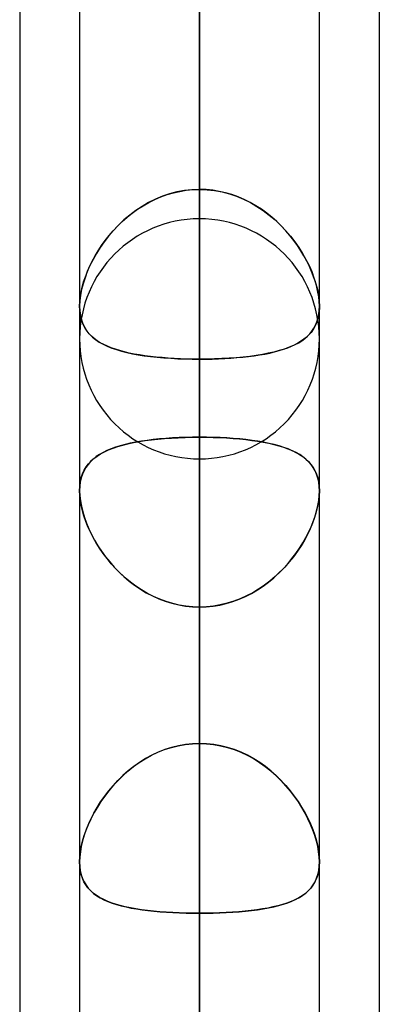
# Model space of a CAD drawing. Header units: millimetres. Extents: x -97 to 82, y -215 to 215.
# Tile 13 of 84: x -44 to -41.62, y -101.08 to -94.58. Entities that reach past the tile are written whole.
import ezdxf

# ---------------------------------------------------------------- set-up
doc = ezdxf.new("R2010")
doc.units = ezdxf.units.MM
doc.layers.add('MAIN-1', color=7, linetype='Continuous')
doc.layers.add('MAIN-2', color=7, linetype='Continuous')

msp = doc.modelspace()

# ---------------------------------------------------------------- linework, layer by layer
at = {"layer": 'MAIN-1'}
for p, q in [((-42.8113, 0), (-42.8113, -109.3184)), ((-43.6038, 0), (-43.6038, -108.8839)), ((-42.0188, -108.7738), (-42.0188, 0)), ((-44, -57.1029), (-44, -109.5547)), ((-41.6225, -57.4772), (-41.6225, -108.9024)), ((-42.0188, -96.4741), (-42.0188, -96.4744)), ((-42.0188, -96.4744), (-42.0188, -96.4748)), ((-42.0188, -96.4748), (-42.0188, -96.4751)), ((-42.0188, -96.4751), (-42.0188, -96.4754)), ((-42.0188, -96.4754), (-42.0188, -96.4757)), ((-42.0188, -96.4757), (-42.0188, -96.4761))]:
    msp.add_line(p, q, dxfattribs=at)
at = {"layer": 'MAIN-2'}
for p, q in [((-42.8113, 0), (-42.8113, -100.4781)), ((-42.8113, 0), (-42.8113, -108.1031)), ((-42.8113, 0), (-42.8113, -99.3568)), ((-42.8113, -108.1031), (-42.8113, 0)), ((-42.8113, -99.3568), (-42.8113, 0)), ((-42.8113, -109.3184), (-42.8113, 0)), ((-42.8113, -100.4781), (-42.8113, 0)), ((-42.8113, -71.0851), (-42.8113, -95.8925)), ((-42.8113, -97.4775), (-42.8113, -72.2072)), ((-42.8113, -79.8366), (-42.8113, -108.2555)), ((-42.8113, -109.8405), (-42.8113, -80.9584)), ((-42.8113, -95.6982), (-42.8113, -88.0757)), ((-42.8113, -88.0757), (-42.8113, -95.6982)), ((-42.8113, -88.5862), (-42.8113, -120.6185)), ((-42.8113, -122.2035), (-42.8113, -89.7078)), ((-42.8113, -89.7078), (-42.8113, -97.3343)), ((-42.8113, -97.3343), (-42.8113, -89.7078)), ((-42.8113, -99.3568), (-42.8113, -91.7312)), ((-42.8113, -91.7312), (-42.8113, -99.3568)), ((-42.8113, -95.6982), (-42.8113, -92.3359)), ((-42.8113, -92.3359), (-42.8113, -95.6982)), ((-42.8113, -93.4569), (-42.8113, -96.8192)), ((-42.8113, -93.4569), (-42.8113, -101.0792)), ((-42.8113, -96.8192), (-42.8113, -93.4569)), ((-42.8113, -101.0792), (-42.8113, -93.4569)), ((-42.9417, -95.7109), (-42.8987, -95.7039)), ((-42.8614, -95.7001), (-42.9111, -95.7056)), ((-42.8987, -95.7039), (-42.8552, -95.6997)), ((-42.8112, -95.6982), (-42.8614, -95.7001)), ((-42.8552, -95.6997), (-42.8112, -95.6982)), ((-42.8112, -95.6982), (-42.7611, -95.7001)), ((-42.7673, -95.6997), (-42.8112, -95.6982)), ((-42.7238, -95.7039), (-42.7673, -95.6997)), ((-42.7611, -95.7001), (-42.7114, -95.7056)), ((-42.6808, -95.7109), (-42.7238, -95.7039)), ((-43.1028, -95.7628), (-43.1478, -95.785)), ((-43.1461, -95.7842), (-43.107, -95.7647)), ((-43.107, -95.7647), (-43.0669, -95.7475)), ((-43.0564, -95.7435), (-43.1028, -95.7628)), ((-43.0669, -95.7475), (-43.0258, -95.7327)), ((-43.0087, -95.7274), (-43.0564, -95.7435)), ((-43.0258, -95.7327), (-42.9841, -95.7205)), ((-42.9602, -95.7147), (-43.0087, -95.7274)), ((-42.9841, -95.7205), (-42.9417, -95.7109)), ((-42.9111, -95.7056), (-42.9602, -95.7147)), ((-42.7114, -95.7056), (-42.6623, -95.7147)), ((-42.6384, -95.7205), (-42.6808, -95.7109)), ((-42.6623, -95.7147), (-42.6138, -95.7274)), ((-42.5967, -95.7327), (-42.6384, -95.7205)), ((-42.6138, -95.7274), (-42.5661, -95.7435)), ((-42.5556, -95.7475), (-42.5967, -95.7327)), ((-42.5661, -95.7435), (-42.5197, -95.7628)), ((-42.5155, -95.7647), (-42.5556, -95.7475)), ((-42.5197, -95.7628), (-42.4747, -95.785)), ((-42.4764, -95.7842), (-42.5155, -95.7647)), ((-43.2556, -95.8545), (-43.2204, -95.8292)), ((-43.1911, -95.8101), (-43.2329, -95.8378)), ((-43.2204, -95.8292), (-43.1839, -95.8057)), ((-43.1478, -95.785), (-43.1911, -95.8101)), ((-43.1839, -95.8057), (-43.1461, -95.7842)), ((-42.4386, -95.8057), (-42.4764, -95.7842)), ((-42.4747, -95.785), (-42.4314, -95.8101)), ((-42.4021, -95.8292), (-42.4386, -95.8057)), ((-42.4314, -95.8101), (-42.3896, -95.8378)), ((-42.3669, -95.8545), (-42.4021, -95.8292)), ((-43.3109, -95.9001), (-43.3469, -95.9342)), ((-43.3217, -95.9099), (-43.2894, -95.8814)), ((-43.2728, -95.8679), (-43.3109, -95.9001)), ((-43.2894, -95.8814), (-43.2556, -95.8545)), ((-43.2329, -95.8378), (-43.2728, -95.8679)), ((-42.3896, -95.8378), (-42.3497, -95.8679)), ((-42.3331, -95.8814), (-42.3669, -95.8545)), ((-42.3497, -95.8679), (-42.3116, -95.9001)), ((-42.3008, -95.9099), (-42.3331, -95.8814)), ((-42.3116, -95.9001), (-42.2756, -95.9342)), ((-43.3818, -95.9709), (-43.3525, -95.9398)), ((-43.3469, -95.9342), (-43.3806, -95.9697)), ((-43.3525, -95.9398), (-43.3217, -95.9099)), ((-42.27, -95.9398), (-42.3008, -95.9099)), ((-42.2756, -95.9342), (-42.2419, -95.9697)), ((-42.2407, -95.9709), (-42.27, -95.9398)), ((-43.4122, -96.0065), (-43.4414, -96.0443)), ((-43.4351, -96.0358), (-43.4093, -96.003)), ((-43.3806, -95.9697), (-43.4122, -96.0065)), ((-43.4093, -96.003), (-43.3818, -95.9709)), ((-42.2419, -95.9697), (-42.2103, -96.0065)), ((-42.2132, -96.003), (-42.2407, -95.9709)), ((-42.1874, -96.0358), (-42.2132, -96.003)), ((-42.2103, -96.0065), (-42.1811, -96.0443)), ((-43.4683, -96.0828), (-43.4929, -96.1219)), ((-43.4815, -96.1032), (-43.4592, -96.0693)), ((-43.4414, -96.0443), (-43.4683, -96.0828)), ((-43.4592, -96.0693), (-43.4351, -96.0358)), ((-42.1633, -96.0693), (-42.1874, -96.0358)), ((-42.1811, -96.0443), (-42.1542, -96.0828)), ((-42.141, -96.1032), (-42.1633, -96.0693)), ((-42.1542, -96.0828), (-42.1296, -96.1219)), ((-43.5206, -96.1718), (-43.502, -96.1375)), ((-43.4929, -96.1219), (-43.5151, -96.1613)), ((-43.502, -96.1375), (-43.4815, -96.1032)), ((-42.1205, -96.1375), (-42.141, -96.1032)), ((-42.1296, -96.1219), (-42.1074, -96.1613)), ((-42.1019, -96.1718), (-42.1205, -96.1375)), ((-43.5351, -96.2011), (-43.5528, -96.2411)), ((-43.5526, -96.2407), (-43.5375, -96.2062)), ((-43.5375, -96.2062), (-43.5206, -96.1718)), ((-43.5151, -96.1613), (-43.5351, -96.2011)), ((-42.1074, -96.1613), (-42.0874, -96.2011)), ((-42.085, -96.2062), (-42.1019, -96.1718)), ((-42.0874, -96.2011), (-42.0697, -96.2411)), ((-42.0699, -96.2407), (-42.085, -96.2062)), ((-43.568, -96.281), (-43.5807, -96.3206)), ((-43.5773, -96.309), (-43.5659, -96.275)), ((-43.5528, -96.2411), (-43.568, -96.281)), ((-43.5659, -96.275), (-43.5526, -96.2407)), ((-42.0566, -96.275), (-42.0699, -96.2407)), ((-42.0697, -96.2411), (-42.0545, -96.281)), ((-42.0452, -96.309), (-42.0566, -96.275)), ((-42.0545, -96.281), (-42.0418, -96.3206)), ((-43.5941, -96.3758), (-43.5867, -96.3427)), ((-43.5807, -96.3206), (-43.5907, -96.3596)), ((-43.5867, -96.3427), (-43.5773, -96.309)), ((-42.0358, -96.3427), (-42.0452, -96.309)), ((-42.0418, -96.3206), (-42.0318, -96.3596)), ((-42.0284, -96.3758), (-42.0358, -96.3427)), ((-43.6027, -96.4389), (-43.5995, -96.408)), ((-43.598, -96.3975), (-43.6023, -96.4338)), ((-43.5995, -96.408), (-43.5941, -96.3758)), ((-43.5907, -96.3596), (-43.598, -96.3975)), ((-42.0318, -96.3596), (-42.0245, -96.3975)), ((-42.023, -96.408), (-42.0284, -96.3758)), ((-42.0245, -96.3975), (-42.0202, -96.4338)), ((-42.0198, -96.4389), (-42.023, -96.408)), ((-43.6023, -96.4338), (-43.6038, -96.4685)), ((-43.6038, -96.4685), (-43.6027, -96.4389)), ((-43.6028, -96.4963), (-43.6038, -96.4685)), ((-43.6038, -96.4685), (-43.6024, -96.5007)), ((-42.0188, -96.4761), (-42.0209, -96.5089)), ((-42.0202, -96.4338), (-42.0187, -96.4685)), ((-42.0187, -96.4685), (-42.0198, -96.4389)), ((-42.0197, -96.4963), (-42.0187, -96.4685)), ((-42.0187, -96.4732), (-42.0188, -96.4741)), ((-42.0187, -96.4685), (-42.0187, -96.4694)), ((-42.0187, -96.4694), (-42.0187, -96.4703)), ((-42.0187, -96.4703), (-42.0187, -96.4713)), ((-42.0187, -96.4713), (-42.0187, -96.4722)), ((-42.0187, -96.4722), (-42.0187, -96.4732)), ((-43.5997, -96.5229), (-43.6028, -96.4963)), ((-43.6024, -96.5007), (-43.5982, -96.5313)), ((-43.5946, -96.5481), (-43.5997, -96.5229)), ((-43.5982, -96.5313), (-43.5913, -96.56)), ((-43.5875, -96.5719), (-43.5946, -96.5481)), ((-42.035, -96.5719), (-42.0279, -96.5481)), ((-42.026, -96.5399), (-42.034, -96.5687)), ((-42.0279, -96.5481), (-42.0228, -96.5229)), ((-42.0209, -96.5089), (-42.026, -96.5399)), ((-42.0228, -96.5229), (-42.0197, -96.4963)), ((-43.5913, -96.56), (-43.5817, -96.5866)), ((-43.5784, -96.594), (-43.5875, -96.5719)), ((-43.5817, -96.5866), (-43.5696, -96.611)), ((-43.5676, -96.6146), (-43.5784, -96.594)), ((-43.5696, -96.611), (-43.5551, -96.6335)), ((-43.5549, -96.6338), (-43.5676, -96.6146)), ((-42.0676, -96.6338), (-42.0549, -96.6146)), ((-42.0447, -96.5953), (-42.0581, -96.6197)), ((-42.0549, -96.6146), (-42.0441, -96.594)), ((-42.034, -96.5687), (-42.0447, -96.5953)), ((-42.0441, -96.594), (-42.035, -96.5719)), ((-43.5551, -96.6335), (-43.5382, -96.6541)), ((-43.5406, -96.6515), (-43.5549, -96.6338)), ((-43.5245, -96.668), (-43.5406, -96.6515)), ((-43.5382, -96.6541), (-43.5191, -96.673)), ((-43.507, -96.6832), (-43.5245, -96.668)), ((-43.5191, -96.673), (-43.4977, -96.6903)), ((-42.1155, -96.6832), (-42.098, -96.668)), ((-42.0924, -96.6626), (-42.1132, -96.6813)), ((-42.098, -96.668), (-42.082, -96.6515)), ((-42.074, -96.6421), (-42.0924, -96.6626)), ((-42.082, -96.6515), (-42.0676, -96.6338)), ((-42.0581, -96.6197), (-42.074, -96.6421)), ((-43.4878, -96.6973), (-43.507, -96.6832)), ((-43.4977, -96.6903), (-43.4742, -96.7061)), ((-43.4669, -96.7104), (-43.4878, -96.6973)), ((-43.4742, -96.7061), (-43.4486, -96.7205)), ((-43.4444, -96.7226), (-43.4669, -96.7104)), ((-43.4486, -96.7205), (-43.421, -96.7336)), ((-43.4203, -96.7339), (-43.4444, -96.7226)), ((-43.421, -96.7336), (-43.3915, -96.7454)), ((-43.3946, -96.7443), (-43.4203, -96.7339)), ((-43.3673, -96.7539), (-43.3946, -96.7443)), ((-43.3915, -96.7454), (-43.3601, -96.7562)), ((-42.2552, -96.7539), (-42.2279, -96.7443)), ((-42.2185, -96.7407), (-42.2501, -96.7522)), ((-42.2279, -96.7443), (-42.2022, -96.7339)), ((-42.189, -96.7279), (-42.2185, -96.7407)), ((-42.2022, -96.7339), (-42.1781, -96.7226)), ((-42.1615, -96.7138), (-42.189, -96.7279)), ((-42.1781, -96.7226), (-42.1556, -96.7104)), ((-42.1362, -96.6983), (-42.1615, -96.7138)), ((-42.1556, -96.7104), (-42.1347, -96.6973)), ((-42.1132, -96.6813), (-42.1362, -96.6983)), ((-42.1347, -96.6973), (-42.1155, -96.6832)), ((-43.3384, -96.7628), (-43.3673, -96.7539)), ((-43.3601, -96.7562), (-43.3269, -96.766)), ((-43.308, -96.7709), (-43.3384, -96.7628)), ((-43.3269, -96.766), (-43.2918, -96.7748)), ((-43.2761, -96.7784), (-43.308, -96.7709)), ((-43.2918, -96.7748), (-43.255, -96.7828)), ((-43.2429, -96.7851), (-43.2761, -96.7784)), ((-43.255, -96.7828), (-43.2165, -96.7898)), ((-43.2084, -96.7912), (-43.2429, -96.7851)), ((-43.2165, -96.7898), (-43.1764, -96.7961)), ((-43.1727, -96.7966), (-43.2084, -96.7912)), ((-43.1764, -96.7961), (-43.1347, -96.8015)), ((-43.1358, -96.8014), (-43.1727, -96.7966)), ((-43.0978, -96.8056), (-43.1358, -96.8014)), ((-43.1347, -96.8015), (-43.0915, -96.8062)), ((-43.0587, -96.8092), (-43.0978, -96.8056)), ((-43.0915, -96.8062), (-43.047, -96.8102)), ((-43.0188, -96.8123), (-43.0587, -96.8092)), ((-43.047, -96.8102), (-43.0014, -96.8134)), ((-42.5689, -96.8097), (-42.6157, -96.8131)), ((-42.6037, -96.8123), (-42.5638, -96.8092)), ((-42.5233, -96.8055), (-42.5689, -96.8097)), ((-42.5638, -96.8092), (-42.5247, -96.8056)), ((-42.5247, -96.8056), (-42.4867, -96.8014)), ((-42.479, -96.8005), (-42.5233, -96.8055)), ((-42.4867, -96.8014), (-42.4498, -96.7966)), ((-42.4365, -96.7947), (-42.479, -96.8005)), ((-42.4498, -96.7966), (-42.4141, -96.7912)), ((-42.3956, -96.788), (-42.4365, -96.7947)), ((-42.4141, -96.7912), (-42.3796, -96.7851)), ((-42.3564, -96.7805), (-42.3956, -96.788)), ((-42.3796, -96.7851), (-42.3464, -96.7784)), ((-42.3191, -96.7721), (-42.3564, -96.7805)), ((-42.3464, -96.7784), (-42.3145, -96.7709)), ((-42.2836, -96.7626), (-42.3191, -96.7721)), ((-42.3145, -96.7709), (-42.2841, -96.7628)), ((-42.2841, -96.7628), (-42.2552, -96.7539)), ((-42.2501, -96.7522), (-42.2836, -96.7626)), ((-42.9782, -96.8148), (-43.0188, -96.8123)), ((-43.0014, -96.8134), (-42.9547, -96.816)), ((-42.9371, -96.8167), (-42.9782, -96.8148)), ((-42.9547, -96.816), (-42.9073, -96.8177)), ((-42.8956, -96.8181), (-42.9371, -96.8167)), ((-42.9073, -96.8177), (-42.8594, -96.8188)), ((-42.8536, -96.8189), (-42.8956, -96.8181)), ((-42.8594, -96.8188), (-42.8112, -96.8192)), ((-42.8112, -96.8192), (-42.8536, -96.8189)), ((-42.8113, -104.4415), (-42.8113, -96.8192)), ((-42.7616, -96.8188), (-42.8112, -96.8192)), ((-42.8112, -96.8192), (-42.7689, -96.8189)), ((-42.8113, -96.8192), (-42.8113, -104.4415)), ((-42.7689, -96.8189), (-42.7269, -96.8181)), ((-42.7124, -96.8177), (-42.7616, -96.8188)), ((-42.7269, -96.8181), (-42.6854, -96.8167)), ((-42.6637, -96.8158), (-42.7124, -96.8177)), ((-42.6854, -96.8167), (-42.6443, -96.8148)), ((-42.6157, -96.8131), (-42.6637, -96.8158)), ((-42.6443, -96.8148), (-42.6037, -96.8123)), ((-43.3355, -97.3914), (-43.3664, -97.401)), ((-43.3518, -97.3963), (-43.3187, -97.3867)), ((-43.3028, -97.3826), (-43.3355, -97.3914)), ((-43.3187, -97.3867), (-43.2839, -97.3781)), ((-43.2685, -97.3746), (-43.3028, -97.3826)), ((-43.2839, -97.3781), (-43.2475, -97.3703)), ((-43.2327, -97.3675), (-43.2685, -97.3746)), ((-43.2475, -97.3703), (-43.2094, -97.3633)), ((-43.1954, -97.361), (-43.2327, -97.3675)), ((-43.2094, -97.3633), (-43.1697, -97.3572)), ((-43.1567, -97.3553), (-43.1954, -97.361)), ((-43.1697, -97.3572), (-43.1286, -97.3518)), ((-43.1167, -97.3504), (-43.1567, -97.3553)), ((-43.1286, -97.3518), (-43.086, -97.3471)), ((-43.0754, -97.3461), (-43.1167, -97.3504)), ((-43.086, -97.3471), (-43.0421, -97.3432)), ((-43.033, -97.3424), (-43.0754, -97.3461)), ((-43.0421, -97.3432), (-42.9974, -97.34)), ((-42.9897, -97.3395), (-43.033, -97.3424)), ((-42.9974, -97.34), (-42.9518, -97.3375)), ((-42.9458, -97.3372), (-42.9897, -97.3395)), ((-42.9518, -97.3375), (-42.9055, -97.3357)), ((-42.9014, -97.3356), (-42.9458, -97.3372)), ((-42.9055, -97.3357), (-42.8586, -97.3346)), ((-42.8565, -97.3346), (-42.9014, -97.3356)), ((-42.8586, -97.3346), (-42.8112, -97.3343)), ((-42.8112, -97.3343), (-42.8565, -97.3346)), ((-42.8113, -97.3343), (-42.8113, -132.9815)), ((-42.7655, -97.3346), (-42.8112, -97.3343)), ((-42.8112, -97.3343), (-42.766, -97.3346)), ((-42.766, -97.3346), (-42.7211, -97.3356)), ((-42.7202, -97.3356), (-42.7655, -97.3346)), ((-42.7211, -97.3356), (-42.6767, -97.3372)), ((-42.6754, -97.3372), (-42.7202, -97.3356)), ((-42.6767, -97.3372), (-42.6328, -97.3395)), ((-42.6314, -97.3396), (-42.6754, -97.3372)), ((-42.6328, -97.3395), (-42.5895, -97.3424)), ((-42.588, -97.3426), (-42.6314, -97.3396)), ((-42.5895, -97.3424), (-42.5471, -97.3461)), ((-42.5455, -97.3462), (-42.588, -97.3426)), ((-42.5471, -97.3461), (-42.5058, -97.3504)), ((-42.5041, -97.3506), (-42.5455, -97.3462)), ((-42.5058, -97.3504), (-42.4658, -97.3553)), ((-42.4639, -97.3556), (-42.5041, -97.3506)), ((-42.4658, -97.3553), (-42.4271, -97.361)), ((-42.4252, -97.3613), (-42.4639, -97.3556)), ((-42.4271, -97.361), (-42.3898, -97.3675)), ((-42.3879, -97.3678), (-42.4252, -97.3613)), ((-42.3898, -97.3675), (-42.354, -97.3746)), ((-42.3522, -97.375), (-42.3879, -97.3678)), ((-42.354, -97.3746), (-42.3197, -97.3826)), ((-42.3179, -97.383), (-42.3522, -97.375)), ((-42.3197, -97.3826), (-42.287, -97.3914)), ((-42.2853, -97.3919), (-42.3179, -97.383)), ((-42.287, -97.3914), (-42.2561, -97.401)), ((-42.2544, -97.4016), (-42.2853, -97.3919)), ((-43.509, -97.4747), (-43.4878, -97.4588)), ((-43.4719, -97.4485), (-43.4936, -97.4629)), ((-43.4878, -97.4588), (-43.4646, -97.4441)), ((-43.4483, -97.4351), (-43.4719, -97.4485)), ((-43.4646, -97.4441), (-43.4393, -97.4306)), ((-43.4228, -97.4228), (-43.4483, -97.4351)), ((-43.4393, -97.4306), (-43.4121, -97.4181)), ((-43.3955, -97.4114), (-43.4228, -97.4228)), ((-43.4121, -97.4181), (-43.3829, -97.4067)), ((-43.3664, -97.401), (-43.3955, -97.4114)), ((-43.3829, -97.4067), (-43.3518, -97.3963)), ((-42.2561, -97.401), (-42.227, -97.4114)), ((-42.2252, -97.4121), (-42.2544, -97.4016)), ((-42.227, -97.4114), (-42.1997, -97.4228)), ((-42.1979, -97.4236), (-42.2252, -97.4121)), ((-42.1997, -97.4228), (-42.1742, -97.4351)), ((-42.1724, -97.4361), (-42.1979, -97.4236)), ((-42.1742, -97.4351), (-42.1506, -97.4485)), ((-42.1488, -97.4496), (-42.1724, -97.4361)), ((-42.1506, -97.4485), (-42.1289, -97.4629)), ((-42.1271, -97.4642), (-42.1488, -97.4496)), ((-43.548, -97.5137), (-43.5624, -97.5337)), ((-43.5603, -97.5306), (-43.5452, -97.5104)), ((-43.5317, -97.4954), (-43.548, -97.5137)), ((-43.5452, -97.5104), (-43.5281, -97.4918)), ((-43.5135, -97.4785), (-43.5317, -97.4954)), ((-43.5281, -97.4918), (-43.509, -97.4747)), ((-43.4936, -97.4629), (-43.5135, -97.4785)), ((-42.1289, -97.4629), (-42.109, -97.4785)), ((-42.1073, -97.4799), (-42.1271, -97.4642)), ((-42.109, -97.4785), (-42.0908, -97.4954)), ((-42.0895, -97.4968), (-42.1073, -97.4799)), ((-42.0908, -97.4954), (-42.0745, -97.5137)), ((-42.0734, -97.5151), (-42.0895, -97.4968)), ((-42.0745, -97.5137), (-42.0601, -97.5337)), ((-42.0593, -97.535), (-42.0734, -97.5151)), ((-43.5851, -97.5785), (-43.5932, -97.6036)), ((-43.5927, -97.6016), (-43.5841, -97.5761)), ((-43.5747, -97.5552), (-43.5851, -97.5785)), ((-43.5841, -97.5761), (-43.5733, -97.5524)), ((-43.5624, -97.5337), (-43.5747, -97.5552)), ((-43.5733, -97.5524), (-43.5603, -97.5306)), ((-42.0601, -97.5337), (-42.0478, -97.5552)), ((-42.0471, -97.5564), (-42.0593, -97.535)), ((-42.0478, -97.5552), (-42.0374, -97.5785)), ((-42.037, -97.5795), (-42.0471, -97.5564)), ((-42.0374, -97.5785), (-42.0293, -97.6036)), ((-42.0291, -97.6044), (-42.037, -97.5795)), ((-43.5991, -97.6303), (-43.6026, -97.6586)), ((-43.6025, -97.6579), (-43.5988, -97.6289)), ((-43.5932, -97.6036), (-43.5991, -97.6303)), ((-43.5988, -97.6289), (-43.5927, -97.6016)), ((-42.0293, -97.6036), (-42.0234, -97.6303)), ((-42.0233, -97.631), (-42.0291, -97.6044)), ((-42.0234, -97.6303), (-42.0199, -97.6586)), ((-42.0199, -97.659), (-42.0233, -97.631)), ((-43.6038, -97.6883), (-43.6025, -97.6579)), ((-43.6026, -97.6586), (-43.6038, -97.6884)), ((-43.6026, -97.7192), (-43.6038, -97.6883)), ((-43.6038, -97.6884), (-43.6025, -97.7208)), ((-43.5992, -97.7515), (-43.6026, -97.7192)), ((-43.6025, -97.7208), (-43.5986, -97.755)), ((-42.02, -97.7208), (-42.0238, -97.755)), ((-42.0234, -97.7516), (-42.0199, -97.7193)), ((-42.0187, -97.6884), (-42.02, -97.7208)), ((-42.0199, -97.6586), (-42.0187, -97.6884)), ((-42.0188, -97.6884), (-42.0199, -97.659)), ((-42.0199, -97.7193), (-42.0188, -97.6884)), ((-43.5934, -97.7851), (-43.5992, -97.7515)), ((-43.5986, -97.755), (-43.5922, -97.7906)), ((-43.5853, -97.8197), (-43.5934, -97.7851)), ((-42.0372, -97.8197), (-42.0292, -97.7852)), ((-42.0238, -97.755), (-42.0303, -97.7906)), ((-42.0292, -97.7852), (-42.0234, -97.7516)), ((-43.5922, -97.7906), (-43.5833, -97.827)), ((-43.5751, -97.8547), (-43.5853, -97.8197)), ((-43.5833, -97.827), (-43.5721, -97.864)), ((-42.0392, -97.827), (-42.0504, -97.864)), ((-42.0474, -97.8548), (-42.0372, -97.8197)), ((-42.0303, -97.7906), (-42.0392, -97.827)), ((-43.5628, -97.8902), (-43.5751, -97.8547)), ((-43.5721, -97.864), (-43.5585, -97.9015)), ((-43.5485, -97.9258), (-43.5628, -97.8902)), ((-43.5585, -97.9015), (-43.5427, -97.9391)), ((-42.064, -97.9015), (-42.0798, -97.9391)), ((-42.074, -97.9259), (-42.0597, -97.8903)), ((-42.0504, -97.864), (-42.064, -97.9015)), ((-42.0597, -97.8903), (-42.0474, -97.8548)), ((-43.5322, -97.9615), (-43.5485, -97.9258)), ((-43.5427, -97.9391), (-43.5247, -97.9768)), ((-43.5141, -97.997), (-43.5322, -97.9615)), ((-43.5247, -97.9768), (-43.5046, -98.0143)), ((-42.0978, -97.9768), (-42.1179, -98.0143)), ((-42.1084, -97.9971), (-42.0903, -97.9616)), ((-42.0798, -97.9391), (-42.0978, -97.9768)), ((-42.0903, -97.9616), (-42.074, -97.9259)), ((-43.4941, -98.0323), (-43.5141, -97.997)), ((-43.5046, -98.0143), (-43.4825, -98.0514)), ((-43.4722, -98.0674), (-43.4941, -98.0323)), ((-42.1503, -98.0675), (-42.1284, -98.0324)), ((-42.1179, -98.0143), (-42.14, -98.0514)), ((-42.1284, -98.0324), (-42.1084, -97.9971)), ((-43.4825, -98.0514), (-43.4584, -98.0879)), ((-43.4484, -98.1021), (-43.4722, -98.0674)), ((-43.4584, -98.0879), (-43.4324, -98.1236)), ((-43.4227, -98.1362), (-43.4484, -98.1021)), ((-42.1999, -98.1363), (-42.1742, -98.1022)), ((-42.1641, -98.0879), (-42.1901, -98.1236)), ((-42.1742, -98.1022), (-42.1503, -98.0675)), ((-42.14, -98.0514), (-42.1641, -98.0879)), ((-43.4324, -98.1236), (-43.4046, -98.1584)), ((-43.3951, -98.1696), (-43.4227, -98.1362)), ((-43.4046, -98.1584), (-43.375, -98.1921)), ((-43.3657, -98.202), (-43.3951, -98.1696)), ((-42.2568, -98.202), (-42.2274, -98.1696)), ((-42.2179, -98.1584), (-42.2475, -98.1921)), ((-42.2274, -98.1696), (-42.1999, -98.1363)), ((-42.1901, -98.1236), (-42.2179, -98.1584)), ((-43.375, -98.1921), (-43.3437, -98.2244)), ((-43.3346, -98.2333), (-43.3657, -98.202)), ((-43.3437, -98.2244), (-43.3107, -98.2553)), ((-43.3016, -98.2633), (-43.3346, -98.2333)), ((-42.3209, -98.2633), (-42.288, -98.2333)), ((-42.2788, -98.2244), (-42.3118, -98.2553)), ((-42.288, -98.2333), (-42.2568, -98.202)), ((-42.2475, -98.1921), (-42.2788, -98.2244)), ((-43.3107, -98.2553), (-43.2761, -98.2845)), ((-43.2671, -98.2917), (-43.3016, -98.2633)), ((-43.2761, -98.2845), (-43.2399, -98.3121)), ((-43.2311, -98.3183), (-43.2671, -98.2917)), ((-42.3914, -98.3183), (-42.3554, -98.2917)), ((-42.3464, -98.2845), (-42.3826, -98.3121)), ((-42.3554, -98.2917), (-42.3209, -98.2633)), ((-42.3118, -98.2553), (-42.3464, -98.2845)), ((-43.2399, -98.3121), (-43.2022, -98.3377)), ((-43.1938, -98.343), (-43.2311, -98.3183)), ((-43.2022, -98.3377), (-43.163, -98.3612)), ((-43.155, -98.3656), (-43.1938, -98.343)), ((-43.163, -98.3612), (-43.1224, -98.3825)), ((-43.115, -98.386), (-43.155, -98.3656)), ((-42.5075, -98.386), (-42.4675, -98.3656)), ((-42.4595, -98.3612), (-42.5001, -98.3825)), ((-42.4675, -98.3656), (-42.4288, -98.343)), ((-42.4203, -98.3377), (-42.4595, -98.3612)), ((-42.4288, -98.343), (-42.3914, -98.3183)), ((-42.3826, -98.3121), (-42.4203, -98.3377)), ((-43.1224, -98.3825), (-43.0805, -98.4013)), ((-43.0738, -98.4041), (-43.115, -98.386)), ((-43.0805, -98.4013), (-43.0375, -98.4176)), ((-43.0315, -98.4196), (-43.0738, -98.4041)), ((-43.0375, -98.4176), (-42.9936, -98.4311)), ((-42.9885, -98.4325), (-43.0315, -98.4196)), ((-42.9936, -98.4311), (-42.9487, -98.4418)), ((-42.9449, -98.4426), (-42.9885, -98.4325)), ((-42.6776, -98.4426), (-42.634, -98.4325)), ((-42.6289, -98.4311), (-42.6738, -98.4418)), ((-42.634, -98.4325), (-42.591, -98.4196)), ((-42.585, -98.4176), (-42.6289, -98.4311)), ((-42.591, -98.4196), (-42.5488, -98.4041)), ((-42.542, -98.4013), (-42.585, -98.4176)), ((-42.5488, -98.4041), (-42.5075, -98.386)), ((-42.5001, -98.3825), (-42.542, -98.4013)), ((-42.9487, -98.4418), (-42.9032, -98.4495)), ((-42.9008, -98.4499), (-42.9449, -98.4426)), ((-42.9032, -98.4495), (-42.8574, -98.4542)), ((-42.8562, -98.4543), (-42.9008, -98.4499)), ((-42.8574, -98.4542), (-42.8112, -98.4558)), ((-42.8112, -98.4558), (-42.8562, -98.4543)), ((-42.8113, -134.5665), (-42.8113, -98.4558)), ((-42.8113, -98.4558), (-42.8113, -106.0814)), ((-42.7651, -98.4542), (-42.8112, -98.4558)), ((-42.8112, -98.4558), (-42.7663, -98.4543)), ((-42.8113, -106.0814), (-42.8113, -98.4558)), ((-42.7663, -98.4543), (-42.7217, -98.4499)), ((-42.7193, -98.4495), (-42.7651, -98.4542)), ((-42.7217, -98.4499), (-42.6776, -98.4426)), ((-42.6738, -98.4418), (-42.7193, -98.4495)), ((-43.0859, -99.415), (-43.042, -99.3976)), ((-43.0405, -99.3971), (-43.0843, -99.4143)), ((-43.042, -99.3976), (-42.9973, -99.3831)), ((-42.9959, -99.3827), (-43.0405, -99.3971)), ((-42.9973, -99.3831), (-42.9518, -99.3717)), ((-42.9505, -99.3715), (-42.9959, -99.3827)), ((-42.9518, -99.3717), (-42.9055, -99.3635)), ((-42.9046, -99.3634), (-42.9505, -99.3715)), ((-42.9055, -99.3635), (-42.8586, -99.3585)), ((-42.8581, -99.3584), (-42.9046, -99.3634)), ((-42.8586, -99.3585), (-42.8112, -99.3568)), ((-42.8112, -99.3568), (-42.8581, -99.3584)), ((-42.8112, -99.3568), (-42.7644, -99.3584)), ((-42.7639, -99.3585), (-42.8112, -99.3568)), ((-42.7644, -99.3584), (-42.7179, -99.3634)), ((-42.717, -99.3635), (-42.7639, -99.3585)), ((-42.7179, -99.3634), (-42.672, -99.3715)), ((-42.6707, -99.3717), (-42.717, -99.3635)), ((-42.672, -99.3715), (-42.6266, -99.3827)), ((-42.6252, -99.3831), (-42.6707, -99.3717)), ((-42.6266, -99.3827), (-42.582, -99.3971)), ((-42.5805, -99.3976), (-42.6252, -99.3831)), ((-42.582, -99.3971), (-42.5382, -99.4143)), ((-42.5366, -99.415), (-42.5805, -99.3976)), ((-43.2093, -99.4827), (-43.1697, -99.4578)), ((-43.1678, -99.4567), (-43.2074, -99.4815)), ((-43.1697, -99.4578), (-43.1285, -99.4351)), ((-43.1267, -99.4342), (-43.1678, -99.4567)), ((-43.1285, -99.4351), (-43.0859, -99.415)), ((-43.0843, -99.4143), (-43.1267, -99.4342)), ((-42.5382, -99.4143), (-42.4958, -99.4342)), ((-42.494, -99.4351), (-42.5366, -99.415)), ((-42.4958, -99.4342), (-42.4547, -99.4567)), ((-42.4529, -99.4578), (-42.494, -99.4351)), ((-42.4547, -99.4567), (-42.4151, -99.4815)), ((-42.4132, -99.4827), (-42.4529, -99.4578)), ((-43.3187, -99.5698), (-43.2839, -99.5389)), ((-43.2821, -99.5375), (-43.317, -99.5682)), ((-43.2839, -99.5389), (-43.2474, -99.5099)), ((-43.2456, -99.5085), (-43.2821, -99.5375)), ((-43.2474, -99.5099), (-43.2093, -99.4827)), ((-43.2074, -99.4815), (-43.2456, -99.5085)), ((-42.4151, -99.4815), (-42.3769, -99.5085)), ((-42.3751, -99.5099), (-42.4132, -99.4827)), ((-42.3769, -99.5085), (-42.3404, -99.5375)), ((-42.3386, -99.5389), (-42.3751, -99.5099)), ((-42.3404, -99.5375), (-42.3055, -99.5682)), ((-42.3038, -99.5698), (-42.3386, -99.5389)), ((-43.3829, -99.636), (-43.3517, -99.6023)), ((-43.35, -99.6005), (-43.3811, -99.634)), ((-43.3517, -99.6023), (-43.3187, -99.5698)), ((-43.317, -99.5682), (-43.35, -99.6005)), ((-42.3055, -99.5682), (-42.2725, -99.6005)), ((-42.2708, -99.6023), (-42.3038, -99.5698)), ((-42.2725, -99.6005), (-42.2414, -99.634)), ((-42.2396, -99.636), (-42.2708, -99.6023)), ((-43.4393, -99.7065), (-43.4121, -99.6708)), ((-43.4103, -99.6687), (-43.4376, -99.7041)), ((-43.4121, -99.6708), (-43.3829, -99.636)), ((-43.3811, -99.634), (-43.4103, -99.6687)), ((-42.2414, -99.634), (-42.2122, -99.6687)), ((-42.2104, -99.6708), (-42.2396, -99.636)), ((-42.2122, -99.6687), (-42.1849, -99.7041)), ((-42.1832, -99.7065), (-42.2104, -99.6708)), ((-43.4646, -99.7429), (-43.4393, -99.7065)), ((-43.4376, -99.7041), (-43.4628, -99.7402)), ((-42.1849, -99.7041), (-42.1597, -99.7402)), ((-42.1579, -99.7429), (-42.1832, -99.7065)), ((-43.509, -99.8167), (-43.4878, -99.7797)), ((-43.4861, -99.7768), (-43.5073, -99.8137)), ((-43.4878, -99.7797), (-43.4646, -99.7429)), ((-43.4628, -99.7402), (-43.4861, -99.7768)), ((-42.1597, -99.7402), (-42.1364, -99.7768)), ((-42.1347, -99.7797), (-42.1579, -99.7429)), ((-42.1364, -99.7768), (-42.1152, -99.8137)), ((-42.1135, -99.8167), (-42.1347, -99.7797)), ((-43.5452, -99.8911), (-43.5281, -99.8539)), ((-43.5267, -99.8509), (-43.5441, -99.8884)), ((-43.5281, -99.8539), (-43.509, -99.8167)), ((-43.5073, -99.8137), (-43.5267, -99.8509)), ((-42.1152, -99.8137), (-42.0958, -99.8509)), ((-42.0944, -99.8539), (-42.1135, -99.8167)), ((-42.0958, -99.8509), (-42.0784, -99.8884)), ((-42.0773, -99.8911), (-42.0944, -99.8539)), ((-43.5733, -99.9652), (-43.5603, -99.9283)), ((-43.5595, -99.9259), (-43.5727, -99.9633)), ((-43.5603, -99.9283), (-43.5452, -99.8911)), ((-43.5441, -99.8884), (-43.5595, -99.9259)), ((-42.0784, -99.8884), (-42.063, -99.9259)), ((-42.0622, -99.9283), (-42.0773, -99.8911)), ((-42.063, -99.9259), (-42.0498, -99.9633)), ((-42.0492, -99.9652), (-42.0622, -99.9283)), ((-43.5841, -100.0018), (-43.5733, -99.9652)), ((-43.5727, -99.9633), (-43.5837, -100.0002)), ((-42.0498, -99.9633), (-42.0388, -100.0002)), ((-42.0384, -100.0018), (-42.0492, -99.9652)), ((-43.5988, -100.0727), (-43.5927, -100.0377)), ((-43.5924, -100.0366), (-43.5987, -100.0719)), ((-43.5927, -100.0377), (-43.5841, -100.0018)), ((-43.5837, -100.0002), (-43.5924, -100.0366)), ((-42.0388, -100.0002), (-42.0301, -100.0366)), ((-42.0298, -100.0377), (-42.0384, -100.0018)), ((-42.0301, -100.0366), (-42.0238, -100.0719)), ((-42.0237, -100.0727), (-42.0298, -100.0377)), ((-43.6025, -100.1058), (-43.6038, -100.1382)), ((-43.6038, -100.1382), (-43.6026, -100.1062)), ((-43.6026, -100.1062), (-43.5988, -100.0727)), ((-43.5987, -100.0719), (-43.6025, -100.1058)), ((-42.0238, -100.0719), (-42.02, -100.1058)), ((-42.02, -100.1062), (-42.0237, -100.0727)), ((-42.02, -100.1058), (-42.0187, -100.1382)), ((-42.0187, -100.1382), (-42.02, -100.1062)), ((-43.6038, -100.1382), (-43.6026, -100.1681)), ((-43.6026, -100.1676), (-43.6038, -100.1382)), ((-43.5992, -100.1956), (-43.6026, -100.1676)), ((-43.6026, -100.1681), (-43.599, -100.1965)), ((-42.0199, -100.1681), (-42.0235, -100.1965)), ((-42.0233, -100.1956), (-42.0199, -100.1676)), ((-42.0187, -100.1382), (-42.0199, -100.1681)), ((-42.0199, -100.1676), (-42.0187, -100.1382)), ((-43.5933, -100.2221), (-43.5992, -100.1956)), ((-43.599, -100.1965), (-43.593, -100.2233)), ((-43.5853, -100.2468), (-43.5933, -100.2221)), ((-43.593, -100.2233), (-43.5847, -100.2483)), ((-43.5751, -100.2696), (-43.5853, -100.2468)), ((-43.5847, -100.2483), (-43.5742, -100.2713)), ((-42.0378, -100.2483), (-42.0483, -100.2713)), ((-42.0474, -100.2696), (-42.0372, -100.2468)), ((-42.0295, -100.2233), (-42.0378, -100.2483)), ((-42.0372, -100.2468), (-42.0292, -100.2221)), ((-42.0235, -100.1965), (-42.0295, -100.2233)), ((-42.0292, -100.2221), (-42.0233, -100.1956)), ((-43.5628, -100.2907), (-43.5751, -100.2696)), ((-43.5742, -100.2713), (-43.5615, -100.2926)), ((-43.5485, -100.3101), (-43.5628, -100.2907)), ((-43.5615, -100.2926), (-43.5467, -100.3122)), ((-43.5322, -100.328), (-43.5485, -100.3101)), ((-43.5467, -100.3122), (-43.5298, -100.3303)), ((-42.0758, -100.3122), (-42.0927, -100.3303)), ((-42.0903, -100.328), (-42.074, -100.3101)), ((-42.061, -100.2926), (-42.0758, -100.3122)), ((-42.074, -100.3101), (-42.0597, -100.2907)), ((-42.0483, -100.2713), (-42.061, -100.2926)), ((-42.0597, -100.2907), (-42.0474, -100.2696)), ((-43.5141, -100.3443), (-43.5322, -100.328)), ((-43.5298, -100.3303), (-43.511, -100.3468)), ((-43.4941, -100.3594), (-43.5141, -100.3443)), ((-43.511, -100.3468), (-43.4903, -100.362)), ((-43.4722, -100.3733), (-43.4941, -100.3594)), ((-43.4903, -100.362), (-43.4678, -100.3758)), ((-43.4483, -100.386), (-43.4722, -100.3733)), ((-43.4678, -100.3758), (-43.4434, -100.3884)), ((-43.4227, -100.3977), (-43.4483, -100.386)), ((-42.1998, -100.3977), (-42.1742, -100.386)), ((-42.1547, -100.3758), (-42.1791, -100.3884)), ((-42.1742, -100.386), (-42.1503, -100.3733)), ((-42.1322, -100.362), (-42.1547, -100.3758)), ((-42.1503, -100.3733), (-42.1284, -100.3594)), ((-42.1115, -100.3468), (-42.1322, -100.362)), ((-42.1284, -100.3594), (-42.1084, -100.3443)), ((-42.0927, -100.3303), (-42.1115, -100.3468)), ((-42.1084, -100.3443), (-42.0903, -100.328)), ((-43.4434, -100.3884), (-43.4173, -100.3999)), ((-43.3951, -100.4084), (-43.4227, -100.3977)), ((-43.4173, -100.3999), (-43.3896, -100.4104)), ((-43.3657, -100.4182), (-43.3951, -100.4084)), ((-43.3896, -100.4104), (-43.3602, -100.4199)), ((-43.3346, -100.4271), (-43.3657, -100.4182)), ((-43.3602, -100.4199), (-43.3292, -100.4285)), ((-43.3017, -100.4352), (-43.3346, -100.4271)), ((-43.3292, -100.4285), (-43.2967, -100.4363)), ((-43.2672, -100.4424), (-43.3017, -100.4352)), ((-43.2967, -100.4363), (-43.2626, -100.4433)), ((-43.2312, -100.4489), (-43.2672, -100.4424)), ((-43.2626, -100.4433), (-43.2271, -100.4496)), ((-43.1938, -100.4547), (-43.2312, -100.4489)), ((-43.2271, -100.4496), (-43.1902, -100.4552)), ((-42.3954, -100.4496), (-42.4323, -100.4552)), ((-42.4287, -100.4547), (-42.3913, -100.4489)), ((-42.3599, -100.4433), (-42.3954, -100.4496)), ((-42.3913, -100.4489), (-42.3553, -100.4424)), ((-42.3258, -100.4363), (-42.3599, -100.4433)), ((-42.3553, -100.4424), (-42.3208, -100.4352)), ((-42.2933, -100.4285), (-42.3258, -100.4363)), ((-42.3208, -100.4352), (-42.2879, -100.4271)), ((-42.2623, -100.4199), (-42.2933, -100.4285)), ((-42.2879, -100.4271), (-42.2568, -100.4182)), ((-42.2329, -100.4104), (-42.2623, -100.4199)), ((-42.2568, -100.4182), (-42.2274, -100.4084)), ((-42.2052, -100.3999), (-42.2329, -100.4104)), ((-42.2274, -100.4084), (-42.1998, -100.3977)), ((-42.1791, -100.3884), (-42.2052, -100.3999)), ((-43.1551, -100.4597), (-43.1938, -100.4547)), ((-43.1902, -100.4552), (-43.152, -100.4601)), ((-43.1151, -100.4641), (-43.1551, -100.4597)), ((-43.152, -100.4601), (-43.1125, -100.4644)), ((-43.0738, -100.4679), (-43.1151, -100.4641)), ((-43.1125, -100.4644), (-43.0718, -100.4681)), ((-43.0316, -100.4711), (-43.0738, -100.4679)), ((-43.0718, -100.4681), (-43.0301, -100.4712)), ((-42.9886, -100.4736), (-43.0316, -100.4711)), ((-43.0301, -100.4712), (-42.9875, -100.4737)), ((-42.945, -100.4756), (-42.9886, -100.4736)), ((-42.9875, -100.4737), (-42.944, -100.4756)), ((-42.9008, -100.477), (-42.945, -100.4756)), ((-42.944, -100.4756), (-42.9001, -100.477)), ((-42.8562, -100.4779), (-42.9008, -100.477)), ((-42.9001, -100.477), (-42.8558, -100.4779)), ((-42.8112, -100.4781), (-42.8562, -100.4779)), ((-42.8558, -100.4779), (-42.8112, -100.4781)), ((-42.8113, -108.1031), (-42.8113, -100.4781)), ((-42.7667, -100.4779), (-42.8112, -100.4781)), ((-42.8112, -100.4781), (-42.7663, -100.4779)), ((-42.8113, -100.4781), (-42.8113, -108.1031)), ((-42.7224, -100.477), (-42.7667, -100.4779)), ((-42.7663, -100.4779), (-42.7217, -100.477)), ((-42.6785, -100.4756), (-42.7224, -100.477)), ((-42.7217, -100.477), (-42.6775, -100.4756)), ((-42.635, -100.4737), (-42.6785, -100.4756)), ((-42.6775, -100.4756), (-42.6339, -100.4736)), ((-42.5924, -100.4712), (-42.635, -100.4737)), ((-42.6339, -100.4736), (-42.5909, -100.4711)), ((-42.5507, -100.4681), (-42.5924, -100.4712)), ((-42.5909, -100.4711), (-42.5487, -100.4679)), ((-42.51, -100.4644), (-42.5507, -100.4681)), ((-42.5487, -100.4679), (-42.5074, -100.4641)), ((-42.4705, -100.4601), (-42.51, -100.4644)), ((-42.5074, -100.4641), (-42.4674, -100.4597)), ((-42.4323, -100.4552), (-42.4705, -100.4601)), ((-42.4674, -100.4597), (-42.4287, -100.4547))]:
    msp.add_line(p, q, dxfattribs=at)
for start, end in [(89.99992, 179.99985), (0.00017, 89.99992), (179.99985, 270.00008), (270.00008, 0.00017)]:
    msp.add_arc((-42.8113, -96.685), 0.7925, start, end, dxfattribs=at)

doc.saveas('drawing.dxf')
